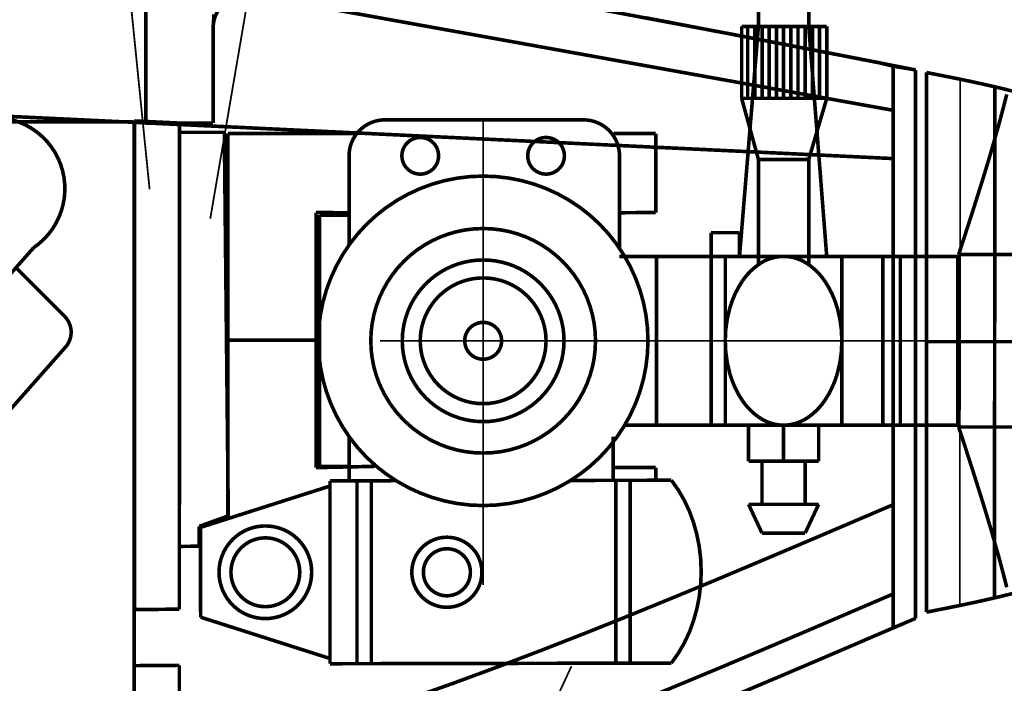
# Model space of a CAD drawing. Extents: x -1080 to 1070, y -166 to 202.
# Tile 13 of 24: x 59 to 127, y 25 to 71. Entities that reach past the tile are written whole.
import ezdxf

# ---------------------------------------------------------------- set-up
doc = ezdxf.new("R2010")
doc.units = 0
doc.header["$MEASUREMENT"] = 0
doc.linetypes.add('DOT', pattern=[0.25, 0, -0.25])
doc.layers.add('DEFAULT', color=7, linetype='CONTINUOUS')
doc.layers.add('LINE', color=7, linetype='CONTINUOUS')

# ---------------------------------------------------------------- blocks, each defined once
blk = doc.blocks.new('GROUP33')
at = {"layer": 'DEFAULT', "const_width": 0.01}
for points in [[(-4.9731, -0.8996), (-4.9731, 1.1931)], [(-4.9718, 1.1911), (-4.5968, 1.1911)]]:
    blk.add_lwpolyline(points, dxfattribs=at)
blk = doc.blocks.new('GROUP21')
at = {"layer": 'DEFAULT', "color": 1, "const_width": 0.01}
for points in [[(0.0301, 0.6897), (0.0405, 0.6493), (0.0512, 0.609), (0.0625, 0.5691), (0.0739, 0.529), (0.0859, 0.4891), (0.0981, 0.4489), (0.1108, 0.4088), (0.1236, 0.3682), (0.1368, 0.3273), (0.1502, 0.2858), (0.164, 0.2438)], [(-0.1639, 0.2438), (0.164, 0.2438)], [(0.164, -0.236), (0.164, 0.2438)], [(-0.1639, -0.236), (0.164, -0.236)], [(0.0301, -0.6819), (0.0405, -0.6415), (0.0512, -0.6012), (0.0625, -0.5613), (0.0739, -0.5212), (0.0859, -0.4813), (0.0981, -0.4411), (0.1108, -0.401), (0.1236, -0.3604), (0.1368, -0.3195), (0.1502, -0.278), (0.164, -0.236)]]:
    blk.add_lwpolyline(points, dxfattribs=at)
blk = doc.blocks.new('GROUP81')
at = {"layer": 'DEFAULT', "color": 1, "const_width": 0.01}
for points in [[(0.0905, 1.3549, 0.0879), (0.0291, 1.2381, 4.1463)], [(0.0292, 1.2381, 0.0788), (0.0075, 1.1005, 4.5475)], [(0.0076, 1.1005, 0.0788), (0.0291, 0.9628, 4.5378)], [(0.0292, 0.9628, 0.0879), (0.0903, 0.8461, 4.1429)], [(-0.2217, 0.693, 0.0675), (-0.2539, 0.6882, 0.0675), (-0.2837, 0.675, 2.3823)], [(-0.1596, 0.6751, 0.0675), (-0.1894, 0.6882, 0.0675), (-0.2217, 0.6929, 2.3878)], [(-0.2837, 0.6751, 0.0529), (-0.3127, 0.6523, 0.053), (-0.3363, 0.624, 2.8075)], [(-0.107, 0.6241, 0.053), (-0.1306, 0.6523, 0.053), (-0.1596, 0.675, 2.8015)], [(-0.3363, 0.6241, 0.0813), (-0.3715, 0.5478, 4.4615)], [(-0.0718, 0.5479, 0.0814), (-0.1069, 0.624, 4.4274)], [(-0.3715, 0.5479, 0.0697), (-0.3838, 0.4578, 5.0958)], [(-0.0595, 0.458, 0.0697), (-0.0718, 0.5478, 5.0815)], [(-0.3838, 0.4579, 0.0697), (-0.3715, 0.3679, 5.0827)], [(-0.0718, 0.368, 0.0697), (-0.0594, 0.4579, 5.0385)], [(-0.3715, 0.368, 0.0813), (-0.3363, 0.2917, 4.4274)], [(-0.107, 0.2918, 0.0814), (-0.0718, 0.3679, 4.4236)], [(-0.3363, 0.2918, 0.053), (-0.3127, 0.2635, 0.053), (-0.2837, 0.2407, 2.7698)], [(-0.1596, 0.2408, 0.0531), (-0.1306, 0.2634, 0.0531), (-0.107, 0.2917, 2.7774)], [(-0.2837, 0.2408, 0.0676), (-0.2538, 0.2276, 0.0677), (-0.2216, 0.2229, 2.3456)], [(-0.2216, 0.223, 0.0677), (-0.1894, 0.2276, 0.0678), (-0.1596, 0.2407, 2.3508)], [(0.2348, -0.0571, 0.0985), (0.2424, -0.0952, 0.0985), (0.264, -0.1276, 0.0984), (0.2964, -0.1493, 0.0983), (0.3346, -0.1569, 1.3358)], [(0.8872, -0.157, 0.0984), (0.9254, -0.1493, 0.0983), (0.9578, -0.1277, 0.0983), (0.9795, -0.0953, 0.0983), (0.9871, -0.0571, 1.338)]]:
    blk.add_lwpolyline(points, format="xyb", dxfattribs=at)
for points in [[(0.0905, 1.3549), (1.0401, 1.3567)], [(0.2051, 0.8477), (0.2051, 1.3567)], [(0.2451, 0.8477), (0.2451, 1.3567)], [(0.9251, 0.8477), (0.9251, 1.3567)], [(0.9651, 0.8477), (0.9651, 1.3567)], [(1.0401, 0.8477), (1.0401, 1.3567)], [(1.0401, 1.3422), (1.4, 1.2272)], [(1.4, 1.2272), (1.4001, 0.9772)], [(-0.3192, 0.9131), (-0.2817, 0.9931)], [(-0.2817, 0.9931), (-0.1617, 0.9931)], [(-0.1617, 0.9931), (-0.1242, 0.9131)], [(1.0401, 0.8622), (1.4001, 0.9772)], [(-0.3192, 0.9131), (-0.1242, 0.9131)], [(-0.2817, 0.7931), (-0.2817, 0.9131)], [(-0.1617, 0.7931), (-0.1617, 0.9131)], [(0.0905, 0.8461), (0.3706, 0.8465)], [(0.8561, 0.8473), (1.0401, 0.8477)], [(0.2523, 0.7247), (0.2523, 0.8423)], [(0.9871, 0.7246), (0.9871, 0.8422)], [(-0.3192, 0.7931), (-0.1242, 0.7931)], [(-0.3192, 0.6931), (-0.3192, 0.7931)], [(-0.2217, 0.6929), (-0.2217, 0.7931)], [(-0.1242, 0.6931), (-0.1242, 0.7931)], [(0.9871, 0.808), (1.0693, 0.808)], [(1.0693, 0.108), (1.0693, 0.808)], [(-0.7064, 0.2231), (-0.7064, 0.6931)], [(-0.7064, 0.6931), (0.2204, 0.6931)], [(-0.5464, 0.2231), (-0.5464, 0.6931)], [(-0.498, 0.2231), (-0.4978, 0.6931)], [(-0.3839, 0.458), (-0.3839, 0.6931)], [(-0.0596, 0.458), (-0.0596, 0.6931)], [(-0.0202, 0.2264), (-0.0202, 0.6931)], [(0.1322, 0.2264), (0.1322, 0.6931)], [(-0.3839, 0.2231), (-0.3839, 0.458)], [(-0.0596, 0.2231), (-0.0596, 0.458)], [(-0.2917, -0.0469), (-0.2917, 0.246)], [(-0.1517, -0.0469), (-0.1517, 0.246)], [(-0.7064, 0.2231), (0.2348, 0.2231)], [(-0.3417, 0.2231), (-0.2917, -0.4169)], [(-0.1517, -0.4169), (-0.0988, 0.2265)], [(-0.0988, 0.1571), (-0.0988, 0.2265)], [(-0.0202, 0.157), (-0.0202, 0.2264)], [(0.2348, -0.0571), (0.2348, 0.2004)], [(0.9871, -0.0571), (0.9871, 0.1913)], [(-0.0988, 0.1571), (-0.0202, 0.1571)], [(0.9871, 0.108), (1.0693, 0.108)], [(-0.3418, -0.2169), (-0.2917, -0.0469)], [(-0.2917, -0.0469), (-0.1517, -0.0469)], [(-0.1517, -0.0469), (-0.105, -0.2169)], [(0.3347, -0.157), (0.8872, -0.157)], [(-0.3418, -0.2169), (-0.105, -0.2169)], [(-0.3418, -0.4169), (-0.3418, -0.2169)], [(-0.3218, -0.4169), (-0.3218, -0.2169)], [(-0.3018, -0.4169), (-0.3018, -0.2169)], [(-0.2818, -0.4169), (-0.2818, -0.2169)], [(-0.2618, -0.4169), (-0.2618, -0.2169)], [(-0.2418, -0.4169), (-0.2418, -0.2169)], [(-0.2218, -0.4169), (-0.2218, -0.2169)], [(-0.2018, -0.4169), (-0.2018, -0.2169)], [(-0.1818, -0.4169), (-0.1818, -0.2169)], [(-0.1618, -0.4169), (-0.1618, -0.2169)], [(-0.1418, -0.4169), (-0.1418, -0.2169)], [(-0.1218, -0.4169), (-0.1218, -0.2169)], [(-0.105, -0.4169), (-0.105, -0.2169)], [(-0.3417, -0.4169), (-0.1049, -0.4169)], [(-0.2917, -0.6769), (-0.2917, -0.4169)], [(-0.1517, -0.6769), (-0.1517, -0.4169)]]:
    blk.add_lwpolyline(points, dxfattribs=at)
for points in [[(1.3489, 1.1022, 0.0984), (1.339, 1.1515, 0.0984), (1.3111, 1.1933, 0.0984), (1.2693, 1.2212, 0.0984), (1.2199, 1.2311, 0.0984), (1.1706, 1.2212, 0.0985), (1.1288, 1.1933, 0.0985), (1.1009, 1.1515, 0.0985), (1.0911, 1.1021, 0.0985), (1.1009, 1.0528, 0.0986), (1.1288, 1.011, 0.0986), (1.1706, 0.9831, 0.0986), (1.22, 0.9733, 0.0986), (1.2693, 0.9831, 0.0985), (1.3111, 1.011, 0.0985), (1.339, 1.0528, 0.0984)], [(0.8125, 1.1022, 0.0984), (0.805, 1.1395, 0.0984), (0.7839, 1.1711, 0.0984), (0.7523, 1.1922, 0.0984), (0.7149, 1.1997, 0.0984), (0.6776, 1.1922, 0.0985), (0.646, 1.1711, 0.0985), (0.6249, 1.1395, 0.0985), (0.6175, 1.1021, 0.0986), (0.6249, 1.0648, 0.0986), (0.646, 1.0332, 0.0986), (0.6776, 1.0121, 0.0985), (0.715, 1.0047, 0.0985), (0.7523, 1.0121, 0.0985), (0.7839, 1.0332, 0.0985), (0.805, 1.0648, 0.0984)], [(1.3157, 1.1022, 0.0984), (1.3084, 1.1388, 0.0984), (1.2876, 1.1698, 0.0984), (1.2566, 1.1906, 0.0984), (1.2199, 1.1979, 0.0985), (1.1833, 1.1906, 0.0985), (1.1523, 1.1698, 0.0984), (1.1315, 1.1388, 0.0985), (1.1243, 1.1021, 0.0986), (1.1315, 1.0655, 0.0986), (1.1523, 1.0345, 0.0986), (1.1833, 1.0137, 0.0986), (1.22, 1.0065, 0.0986), (1.2566, 1.0137, 0.0984), (1.2876, 1.0345, 0.0985), (1.3084, 1.0655, 0.0984)], [(0.7804, 1.1022, 0.0984), (0.7754, 1.1272, 0.0983), (0.7612, 1.1484, 0.0983), (0.74, 1.1626, 0.0983), (0.7149, 1.1676, 0.0984), (0.6899, 1.1626, 0.0984), (0.6687, 1.1484, 0.0985), (0.6545, 1.1272, 0.0985), (0.6496, 1.1021, 0.0986), (0.6545, 1.0771, 0.0987), (0.6687, 1.0559, 0.0987), (0.6899, 1.0417, 0.0986), (0.715, 1.0368, 0.0986), (0.74, 1.0417, 0.0985), (0.7612, 1.0559, 0.0984), (0.7754, 1.0771, 0.0984)], [(1.0726, 0.458, 0.0985), (1.0376, 0.6334, 0.0985), (0.9383, 0.7822, 0.0985), (0.7895, 0.8815, 0.0985), (0.614, 0.9165, 0.0985), (0.4386, 0.8815, 0.0985), (0.2898, 0.7822, 0.0985), (0.1905, 0.6334, 0.0985), (0.1556, 0.4579, 0.0985), (0.1905, 0.2825, 0.0985), (0.2898, 0.1337, 0.0985), (0.4386, 0.0344, 0.0985), (0.6141, -0.0004, 0.0985), (0.7895, 0.0344, 0.0985), (0.9383, 0.1337, 0.0985), (1.0376, 0.2825, 0.0985)], [(0.9266, 0.458, 0.0985), (0.9028, 0.5775, 0.0984), (0.835, 0.6789, 0.0984), (0.7336, 0.7467, 0.0985), (0.614, 0.7704, 0.0985), (0.4945, 0.7467, 0.0985), (0.3931, 0.6789, 0.0985), (0.3253, 0.5775, 0.0985), (0.3016, 0.4579, 0.0985), (0.3253, 0.3384, 0.0985), (0.3931, 0.237, 0.0985), (0.4945, 0.1692, 0.0985), (0.6141, 0.1455, 0.0985), (0.7336, 0.1692, 0.0985), (0.835, 0.237, 0.0985), (0.9028, 0.3384, 0.0985)], [(0.8391, 0.458, 0.0985), (0.8219, 0.5441, 0.0985), (0.7731, 0.617, 0.0985), (0.7002, 0.6658, 0.0984), (0.614, 0.683, 0.0985), (0.5279, 0.6658, 0.0985), (0.455, 0.617, 0.0985), (0.4062, 0.5441, 0.0985), (0.3891, 0.4579, 0.0985), (0.4062, 0.3718, 0.0985), (0.455, 0.2989, 0.0985), (0.5279, 0.2501, 0.0986), (0.6141, 0.233, 0.0985), (0.7002, 0.2501, 0.0985), (0.7731, 0.2989, 0.0985), (0.8219, 0.3718, 0.0984)], [(0.7891, 0.458, 0.0985), (0.7757, 0.5249, 0.0984), (0.7378, 0.5817, 0.0984), (0.681, 0.6196, 0.0984), (0.614, 0.633, 0.0984), (0.5471, 0.6196, 0.0985), (0.4903, 0.5817, 0.0985), (0.4524, 0.5249, 0.0985), (0.4391, 0.4579, 0.0985), (0.4524, 0.391, 0.0986), (0.4903, 0.3342, 0.0986), (0.5471, 0.2963, 0.0985), (0.6141, 0.283, 0.0985), (0.681, 0.2963, 0.0985), (0.7378, 0.3342, 0.0985), (0.7757, 0.391, 0.0985)], [(0.6654, 0.458, 0.0982), (0.6614, 0.4776, 0.0982), (0.6503, 0.4942, 0.0982), (0.6337, 0.5053, 0.0983), (0.614, 0.5093, 0.0983), (0.5944, 0.5053, 0.0984), (0.5778, 0.4942, 0.0985), (0.5667, 0.4776, 0.0986), (0.5628, 0.4579, 0.0987), (0.5667, 0.4383, 0.0987), (0.5778, 0.4217, 0.0987), (0.5944, 0.4106, 0.0986), (0.6141, 0.4067, 0.0987), (0.6337, 0.4106, 0.0985), (0.6503, 0.4217, 0.0984), (0.6614, 0.4383, 0.0984)], [(0.4901, -0.057, 0.0984), (0.4862, -0.0374, 0.0985), (0.4751, -0.0209, 0.0985), (0.4586, -0.0098, 0.0986), (0.439, -0.006, 0.0986), (0.4195, -0.0098, 0.0986), (0.403, -0.0209, 0.0986), (0.3919, -0.0374, 0.0986), (0.3881, -0.057, 0.0987), (0.3919, -0.0765, 0.0985), (0.403, -0.093, 0.0985), (0.4195, -0.1041, 0.0983), (0.4391, -0.1079, 0.0983), (0.4586, -0.1041, 0.0983), (0.4751, -0.093, 0.0983), (0.4862, -0.0765, 0.0983)], [(0.8401, -0.057, 0.0984), (0.8362, -0.0374, 0.0985), (0.8251, -0.0209, 0.0985), (0.8086, -0.0098, 0.0986), (0.789, -0.006, 0.0986), (0.7695, -0.0098, 0.0986), (0.753, -0.0209, 0.0986), (0.7419, -0.0374, 0.0986), (0.7381, -0.057, 0.0987), (0.7419, -0.0765, 0.0985), (0.753, -0.093, 0.0985), (0.7695, -0.1041, 0.0983), (0.7891, -0.1079, 0.0983), (0.8086, -0.1041, 0.0983), (0.8251, -0.093, 0.0983), (0.8362, -0.0765, 0.0983)]]:
    blk.add_lwpolyline(points, format="xyb", close=True, dxfattribs=at)
at = {"layer": 'DEFAULT', "color": 1, "linetype": 'DOT', "const_width": 0.005}
for points in [[(0.6141, -0.157), (0.6141, 1.1376)], [(-1.737, 0.458), (0.9008, 0.458)]]:
    blk.add_lwpolyline(points, dxfattribs=at)
at = {"layer": 'DEFAULT'}
blk.add_blockref('GROUP21', (-0.8726, 0.454), dxfattribs=at)
blk = doc.blocks.new('GROUP121')
at = {"layer": 'DEFAULT', "const_width": 0.01}
for points in [[(-0.9515, 1.324), (0.1192, 1.324)], [(-0.4558, 1.0791), (-0.4558, 1.324)], [(0.1192, 0.9644), (0.1192, 1.324)], [(-0.8108, 1.0791), (-0.1008, 1.0791)], [(-0.8108, 1.0791), (-0.8073, 0.9159)], [(-0.1015, 0.9887), (-0.1008, 1.0791)], [(-0.8108, 0.134), (-0.8108, 0.2512)], [(0.119, 0.134), (0.119, 0.2512)], [(-0.1015, 0.239), (-0.1008, 0.134)], [(-0.8505, 0.134), (-0.8108, 0.134)], [(-0.1008, 0.134), (0.119, 0.134)]]:
    blk.add_lwpolyline(points, dxfattribs=at)
at = {"layer": 'DEFAULT', "rotation": 90}
blk.add_blockref('GROUP81', (0.0001, 0), dxfattribs=at)
blk = doc.blocks.new('GROUP131')
at = {"layer": 'DEFAULT'}
blk.add_blockref('GROUP121', (0, 0), dxfattribs=at)
blk = doc.blocks.new('GROUP14')
at = {"layer": 'DEFAULT', "color": 1, "const_width": 0.01}
for points in [[(-0.79, 0.751), (-0.7734, 0.7477)], [(-0.79, -0.751), (-0.79, 0.751)], [(-0.7734, 0.7477), (-0.7572, 0.7445)], [(-0.7572, 0.7445), (-0.7412, 0.7412)], [(-0.7412, 0.7412), (-0.7254, 0.7382)], [(-0.7254, 0.7382), (-0.7097, 0.7349)], [(-0.7097, 0.7349), (-0.6942, 0.7318)], [(-0.6942, 0.7318), (-0.6788, 0.7285)], [(-0.6788, 0.7285), (-0.6635, 0.7254)], [(-0.6635, 0.7254), (-0.6479, 0.7219)], [(-0.6479, 0.7219), (-0.6326, 0.7186)], [(-0.6326, 0.7186), (-0.6171, 0.715)], [(-0.6171, 0.715), (-0.6017, 0.7116)], [(-0.6017, 0.7116), (-0.5859, 0.7078)], [(-0.6008, -0.7105), (-0.5995, 0.7118)], [(-0.5859, 0.7078), (-0.5702, 0.7041)], [(-0.5702, 0.7041), (-0.5541, 0.7)], [(-0.5541, 0.7), (-0.538, 0.696)], [(-0.538, 0.696), (-0.5213, 0.6915)], [(-0.5213, 0.6915), (-0.505, 0.6871)], [(-0.505, 0.6871), (-0.489, 0.6826)], [(-0.489, 0.6826), (-0.4732, 0.6781)], [(-0.4732, 0.6781), (-0.4575, 0.6734)], [(-0.4575, 0.6734), (-0.442, 0.6689)], [(-0.442, 0.6689), (-0.4267, 0.6641)], [(-0.4267, 0.6641), (-0.4114, 0.6596)], [(-0.4114, 0.6596), (-0.396, 0.6547)], [(-0.396, 0.6547), (-0.3807, 0.6499)], [(-0.3807, 0.6499), (-0.3652, 0.645)], [(-0.3652, 0.645), (-0.3498, 0.6402)], [(-0.3498, 0.6402), (-0.334, 0.6351)], [(-0.334, 0.6351), (-0.3182, 0.6301)], [(-0.3182, 0.6301), (-0.3021, 0.625)], [(-0.3021, 0.625), (-0.286, 0.62)], [(-0.286, 0.62), (-0.2694, 0.6148)], [(-0.2694, 0.6148), (-0.2532, 0.6098)], [(-0.2532, 0.6098), (-0.2371, 0.605)], [(-0.2371, 0.605), (-0.2213, 0.6003)], [(-0.2213, 0.6003), (-0.2054, 0.5955)], [(-0.2054, 0.5955), (-0.1898, 0.5909)], [(-0.1898, 0.5909), (-0.1742, 0.5861)], [(-0.1742, 0.5861), (-0.1589, 0.5816)], [(-0.1589, 0.5816), (-0.1433, 0.5766)], [(-0.1433, 0.5766), (-0.1279, 0.5717)], [(-0.1279, 0.5717), (-0.1123, 0.5666)], [(-0.1123, 0.5666), (-0.097, 0.5614)], [(-0.097, 0.5614), (-0.0813, 0.5558)], [(-0.0813, 0.5558), (-0.0657, 0.55)], [(-0.0657, 0.55), (-0.0498, 0.5439)], [(-0.0498, 0.5439), (-0.034, 0.5375)], [(-0.034, 0.5375), (-0.0007, 0.5235)], [(-0.0007, 0.5235), (0.0319, 0.5098)], [(0.0319, 0.5098), (0.0642, 0.4963)], [(0.0642, 0.4963), (0.0962, 0.4829)], [(0.0962, 0.4829), (0.1277, 0.4694)], [(0.1277, 0.4694), (0.1591, 0.4561)], [(0.1591, 0.4561), (0.1902, 0.4425)], [(0.1902, 0.4425), (0.2213, 0.4289)], [(0.2213, 0.4289), (0.252, 0.4149)], [(0.252, 0.4149), (0.2829, 0.4007)], [(0.2829, 0.4007), (0.3137, 0.3862)], [(0.3137, 0.3862), (0.3446, 0.3713)], [(0.3446, 0.3713), (0.3755, 0.3559)], [(0.3755, 0.3559), (0.4067, 0.34)], [(0.4067, 0.34), (0.4381, 0.3235)], [(0.4381, 0.3235), (0.47, 0.3065)], [(0.47, 0.3065), (0.4876, 0.2966)], [(0.4876, 0.2966), (0.5048, 0.2867)], [(0.5048, 0.2867), (0.5217, 0.2766)], [(0.5217, 0.2766), (0.5384, 0.2666)], [(0.5384, 0.2666), (0.5547, 0.2562)], [(0.5547, 0.2562), (0.5708, 0.2458)], [(0.5708, 0.2458), (0.5865, 0.2351)], [(0.5865, 0.2351), (0.6023, 0.2243)], [(0.6023, 0.2243), (0.6175, 0.213)], [(0.6175, 0.213), (0.6328, 0.2015)], [(0.6328, 0.2015), (0.6478, 0.1897)], [(0.6478, 0.1897), (0.6629, 0.1776)], [(0.6629, 0.1776), (0.6776, 0.165)], [(0.6776, 0.165), (0.6925, 0.1521)], [(0.6925, 0.1521), (0.7072, 0.1388)], [(0.7072, 0.1388), (0.722, 0.125)], [(0.722, 0.125), (0.7285, 0.1184)], [(0.7285, 0.1184), (0.7351, 0.1117)], [(0.7351, 0.1117), (0.7414, 0.1048)], [(0.7414, 0.1048), (0.7476, 0.0979)], [(0.7476, 0.0979), (0.7534, 0.0906)], [(0.7534, 0.0906), (0.7591, 0.0833)], [(0.7591, 0.0833), (0.7644, 0.0758)], [(0.7644, 0.0758), (0.7694, 0.0682)], [(0.7694, 0.0682), (0.7738, 0.0602)], [(0.7738, 0.0602), (0.7778, 0.0522)], [(0.7778, 0.0522), (0.7813, 0.0439)], [(0.7813, 0.0439), (0.7843, 0.0356)], [(0.7843, 0.0356), (0.7866, 0.0269)], [(0.7866, 0.0269), (0.7884, 0.0181)], [(0.7884, 0.0181), (0.7895, 0.0091)], [(0.7895, 0.0091), (0.79, 0)], [(0.7895, -0.0091), (0.79, 0)], [(0.7843, -0.0356), (0.7866, -0.0269)], [(0.7866, -0.0269), (0.7884, -0.0181)], [(0.7884, -0.0181), (0.7895, -0.0091)], [(0.7738, -0.0602), (0.7778, -0.0522)], [(0.7778, -0.0522), (0.7813, -0.0439)], [(0.7813, -0.0439), (0.7843, -0.0356)], [(0.7534, -0.0906), (0.7591, -0.0833)], [(0.7591, -0.0833), (0.7644, -0.0758)], [(0.7644, -0.0758), (0.7694, -0.0682)], [(0.7694, -0.0682), (0.7738, -0.0602)], [(0.7285, -0.1184), (0.7351, -0.1117)], [(0.7351, -0.1117), (0.7414, -0.1048)], [(0.7414, -0.1048), (0.7476, -0.0979)], [(0.7476, -0.0979), (0.7534, -0.0906)], [(0.6924, -0.152), (0.7071, -0.1387)], [(0.7071, -0.1387), (0.722, -0.125)], [(0.722, -0.125), (0.7285, -0.1184)], [(0.6628, -0.1775), (0.6775, -0.1649)], [(0.6775, -0.1649), (0.6924, -0.152)], [(0.6327, -0.2015), (0.6477, -0.1896)], [(0.6477, -0.1896), (0.6628, -0.1775)], [(0.6022, -0.2243), (0.6174, -0.213)], [(0.6174, -0.213), (0.6327, -0.2015)], [(0.5547, -0.2562), (0.5708, -0.2458)], [(0.5708, -0.2458), (0.5865, -0.2351)], [(0.5865, -0.2351), (0.6022, -0.2243)], [(0.5048, -0.2867), (0.5217, -0.2766)], [(0.5217, -0.2766), (0.5384, -0.2666)], [(0.5384, -0.2666), (0.5547, -0.2562)], [(0.47, -0.3065), (0.4876, -0.2966)], [(0.4876, -0.2966), (0.5048, -0.2867)], [(0.4067, -0.34), (0.4381, -0.3235)], [(0.4381, -0.3235), (0.47, -0.3065)], [(0.3445, -0.3713), (0.3754, -0.3559)], [(0.3754, -0.3559), (0.4067, -0.34)], [(0.2828, -0.4007), (0.3136, -0.3862)], [(0.3136, -0.3862), (0.3445, -0.3713)], [(0.2213, -0.4289), (0.2519, -0.4149)], [(0.2519, -0.4149), (0.2828, -0.4007)], [(0.1592, -0.4561), (0.1902, -0.4425)], [(0.1902, -0.4425), (0.2213, -0.4289)], [(0.0963, -0.4831), (0.1278, -0.4696)], [(0.1278, -0.4696), (0.1592, -0.4561)], [(0.032, -0.5099), (0.0643, -0.4964)], [(0.0643, -0.4964), (0.0963, -0.4831)], [(-0.034, -0.5375), (-0.0007, -0.5236)], [(-0.0007, -0.5236), (0.032, -0.5099)], [(-0.0813, -0.5557), (-0.0657, -0.5499)], [(-0.0657, -0.5499), (-0.0498, -0.5438)], [(-0.0498, -0.5438), (-0.034, -0.5375)], [(-0.1589, -0.5816), (-0.1433, -0.5766)], [(-0.1433, -0.5766), (-0.1279, -0.5717)], [(-0.1279, -0.5717), (-0.1123, -0.5665)], [(-0.1123, -0.5665), (-0.097, -0.5613)], [(-0.097, -0.5613), (-0.0813, -0.5557)], [(-0.2531, -0.6098), (-0.237, -0.605)], [(-0.237, -0.605), (-0.2212, -0.6003)], [(-0.2212, -0.6003), (-0.2054, -0.5955)], [(-0.2054, -0.5955), (-0.1898, -0.5909)], [(-0.1898, -0.5909), (-0.1742, -0.5861)], [(-0.1742, -0.5861), (-0.1589, -0.5816)], [(-0.334, -0.635), (-0.3182, -0.63)], [(-0.3182, -0.63), (-0.3021, -0.6249)], [(-0.3021, -0.6249), (-0.286, -0.62)], [(-0.286, -0.62), (-0.2694, -0.6148)], [(-0.2694, -0.6148), (-0.2531, -0.6098)], [(-0.4267, -0.6641), (-0.4114, -0.6596)], [(-0.4114, -0.6596), (-0.396, -0.6546)], [(-0.396, -0.6546), (-0.3807, -0.6498)], [(-0.3807, -0.6498), (-0.3652, -0.6449)], [(-0.3652, -0.6449), (-0.3498, -0.6401)], [(-0.3498, -0.6401), (-0.334, -0.635)], [(-0.5213, -0.6915), (-0.505, -0.6871)], [(-0.505, -0.6871), (-0.489, -0.6826)], [(-0.489, -0.6826), (-0.4732, -0.6782)], [(-0.4732, -0.6782), (-0.4575, -0.6734)], [(-0.4575, -0.6734), (-0.442, -0.6689)], [(-0.442, -0.6689), (-0.4267, -0.6641)], [(-0.6326, -0.7186), (-0.6171, -0.715)], [(-0.6171, -0.715), (-0.6017, -0.7115)], [(-0.6017, -0.7115), (-0.5859, -0.7077)], [(-0.5859, -0.7077), (-0.5702, -0.704)], [(-0.5702, -0.704), (-0.5541, -0.7)], [(-0.5541, -0.7), (-0.538, -0.696)], [(-0.538, -0.696), (-0.5213, -0.6915)], [(-0.7734, -0.7477), (-0.7572, -0.7445)], [(-0.7572, -0.7445), (-0.7412, -0.7412)], [(-0.7412, -0.7412), (-0.7254, -0.7382)], [(-0.7254, -0.7382), (-0.7097, -0.7349)], [(-0.7097, -0.7349), (-0.6942, -0.7318)], [(-0.6942, -0.7318), (-0.6788, -0.7285)], [(-0.6788, -0.7285), (-0.6635, -0.7254)], [(-0.6635, -0.7254), (-0.6479, -0.7219)], [(-0.6479, -0.7219), (-0.6326, -0.7186)], [(-0.79, -0.751), (-0.7734, -0.7477)]]:
    blk.add_lwpolyline(points, dxfattribs=at)
at = {"layer": 'DEFAULT', "color": 1, "linetype": 'DOT', "const_width": 0.005}
for points in [[(-0.6973, -0.7312), (-0.696, 0.7339)], [(-0.79, 0), (0.79, 0)]]:
    blk.add_lwpolyline(points, dxfattribs=at)
blk = doc.blocks.new('GROUP16')
at = {"layer": 'DEFAULT', "rotation": 90}
blk.add_blockref('GROUP131', (-0.3995, -0.0001), dxfattribs=at)
at = {"layer": 'DEFAULT'}
blk.add_blockref('GROUP14', (1.0096, -0.4622), dxfattribs=at)
blk = doc.blocks.new('GROUP02')
at = {"layer": 'DEFAULT', "color": 5, "const_width": 0.01}
for points in [[(-0.3821, 0.7175, 0.0984), (-0.4299, 0.7079, 0.0983), (-0.4704, 0.6809, 0.0983), (-0.4975, 0.6404, 0.0984), (-0.507, 0.5926, 1.3382)], [(0.163, 0.5926, 0.0984), (0.1534, 0.6404, 0.0983), (0.1264, 0.6809, 0.0983), (0.0859, 0.708, 0.0984), (0.0381, 0.7175, 1.3382)], [(-1.0871, 0.5175, 0.0984), (-1.1827, 0.4984, 0.0984), (-1.2638, 0.4443, 0.0985), (-1.318, 0.3632, 0.0984), (-1.337, 0.2676, 1.3365)], [(0.5376, 0.433, 0.0707), (0.484, 0.4786, 0.0707), (0.4199, 0.5076, 0.0707), (0.3503, 0.5175, 1.6514)], [(0.8073, 0.5043, 0.0817), (0.7915, 0.5171, 0.0817), (0.7725, 0.5242, 0.0818), (0.7522, 0.5248, 0.0818), (0.7328, 0.5189, 0.0819), (0.7163, 0.507, 1.2747)], [(1.3187, -0.1634, 0.0945), (1.3318, -0.144, 0.0945), (1.337, -0.1211, 0.0946), (1.3333, -0.098, 0.0946), (1.3214, -0.0778, 1.3414)], [(1.1021, -0.7161, 0.0945), (1.1761, -0.7092, 0.0945), (1.2425, -0.6755, 0.0945), (1.2918, -0.6198, 0.0945), (1.3171, -0.5498, 0.0946), (1.3148, -0.4754, 0.0946), (1.2853, -0.4071, 0.0946), (1.2327, -0.3545, 1.2103)], [(-1.337, -0.4676, 0.0984), (-1.3179, -0.5632, 0.0984), (-1.2637, -0.6442, 0.0984), (-1.1827, -0.6983, 0.0984), (-1.087, -0.7174, 1.3354)]]:
    blk.add_lwpolyline(points, format="xyb", dxfattribs=at)
for points in [[(-0.3821, 0.7175), (0.0381, 0.7175)], [(-0.507, 0.5175), (-0.507, 0.5926)], [(0.163, 0.5175), (0.163, 0.5926)], [(-1.0871, 0.5175), (0.3503, 0.5175)], [(0.5867, 0.3773), (0.7163, 0.5071)], [(0.8073, 0.5043), (1.3214, -0.0779)], [(0.5376, 0.433), (1.2328, -0.3546)], [(-1.337, -0.4676), (-1.337, 0.2676)], [(0.8852, 0.0392), (1.0619, 0.216)], [(1.1835, -0.2987), (1.3187, -0.1634)], [(-1.0871, -0.7175), (1.121, -0.7176)]]:
    blk.add_lwpolyline(points, dxfattribs=at)
blk = doc.blocks.new('GROUP26')
at = {"layer": 'DEFAULT'}
for points, const_width in [([(8.934, 1.9828), (9.0729, 0.6074)], 0.005), ([(9.2417, 0.5256), (9.4833, 1.9376)], 0.005), ([(11.2015, 0.9402), (11.1991, 0.9405), (11.1967, 0.941), (11.1943, 0.9413), (11.1921, 0.9419), (11.1897, 0.9422), (11.1876, 0.9428), (11.1852, 0.9431), (11.1831, 0.9437), (11.1807, 0.944), (11.1786, 0.9446), (11.1762, 0.9449), (11.1741, 0.9455), (11.1717, 0.9458), (11.1695, 0.9464), (11.1671, 0.9468), (11.165, 0.9474), (11.1626, 0.9477), (11.1605, 0.948), (11.1584, 0.9483), (11.1563, 0.9489), (11.1542, 0.9492), (11.1521, 0.9497), (11.15, 0.95), (11.1481, 0.9506), (11.146, 0.9509), (11.1439, 0.9513), (11.1418, 0.9516), (11.1397, 0.9522), (11.1376, 0.9525), (11.1355, 0.9531), (11.1334, 0.9534), (11.1313, 0.954), (11.1292, 0.9543), (11.1274, 0.9546), (11.1254, 0.9549), (11.1236, 0.9554), (11.1217, 0.9557), (11.1199, 0.956), (11.1181, 0.9563), (11.1163, 0.9569), (11.1142, 0.9572), (11.1124, 0.9575), (11.1106, 0.9578), (11.1088, 0.9584), (11.1068, 0.9587), (11.105, 0.959), (11.1031, 0.9593), (11.1013, 0.9599), (11.0988, 0.9602), (11.0964, 0.9607), (11.094, 0.961), (11.0917, 0.9616), (11.0893, 0.9619), (11.0871, 0.9625), (11.0847, 0.9628), (11.0826, 0.9634), (11.0802, 0.9637), (11.0779, 0.9643), (11.0755, 0.9646), (11.0734, 0.9652), (11.071, 0.9655), (11.0686, 0.9661), (11.0662, 0.9665), (11.064, 0.9671), (11.0618, 0.9674), (11.0597, 0.9677), (11.0576, 0.968), (11.0555, 0.9686), (11.0534, 0.9689), (11.0513, 0.9695), (11.0492, 0.9698), (11.0474, 0.9704), (11.0453, 0.9707), (11.0432, 0.971), (11.0411, 0.9713), (11.0393, 0.9719), (11.0372, 0.9722), (11.0351, 0.9728), (11.033, 0.9731), (11.031, 0.9737), (11.0288, 0.974), (11.0267, 0.9743), (11.0246, 0.9746), (11.0225, 0.9752), (11.0204, 0.9755), (11.0183, 0.9759), (11.0162, 0.9762), (11.0144, 0.9768), (11.0123, 0.9771), (11.0102, 0.9774), (11.0081, 0.9777), (11.0062, 0.9783), (11.0041, 0.9786), (11.002, 0.9791), (10.9999, 0.9794), (10.9979, 0.98), (10.9957, 0.9803), (10.9936, 0.9806), (10.9915, 0.9809), (10.9895, 0.9815), (10.9874, 0.9818), (10.9855, 0.9822), (10.9834, 0.9825), (10.9816, 0.9831), (10.9795, 0.9834), (10.9774, 0.9837), (10.9753, 0.984), (10.9735, 0.9846), (10.9714, 0.9849), (10.9694, 0.9855), (10.9673, 0.9858), (10.9654, 0.9864), (10.9627, 0.9867), (10.9602, 0.9873), (10.9576, 0.9876), (10.9552, 0.9882), (10.9528, 0.9885), (10.9504, 0.9891), (10.948, 0.9895), (10.9456, 0.9901), (10.9431, 0.9904), (10.9407, 0.991), (10.9383, 0.9913), (10.9359, 0.9919), (10.9332, 0.9922), (10.9308, 0.9928), (10.9283, 0.9932), (10.9259, 0.9938), (10.9232, 0.9941), (10.9208, 0.9947), (10.9184, 0.995), (10.916, 0.9956), (10.9136, 0.9959), (10.9112, 0.9965), (10.9088, 0.9968), (10.9066, 0.9974), (10.9042, 0.9977), (10.9018, 0.9983), (10.8994, 0.9986), (10.8972, 0.9992), (10.8947, 0.9995), (10.8923, 1.0001), (10.8899, 1.0007), (10.8875, 1.0013), (10.8853, 1.0016), (10.8832, 1.0019), (10.8811, 1.0022), (10.8791, 1.0028), (10.877, 1.0031), (10.8751, 1.0035), (10.873, 1.0038), (10.8712, 1.0044), (10.8691, 1.0047), (10.867, 1.005), (10.8649, 1.0053), (10.8631, 1.0059), (10.861, 1.0062), (10.859, 1.0067), (10.8569, 1.007), (10.855, 1.0076), (10.8529, 1.0079), (10.8511, 1.0082), (10.8493, 1.0085), (10.8475, 1.0088), (10.8457, 1.0091), (10.8439, 1.0094), (10.8421, 1.0097), (10.8405, 1.0103), (10.8387, 1.0106), (10.8369, 1.0109), (10.8351, 1.0112), (10.8333, 1.0118), (10.8315, 1.0121), (10.8297, 1.0124), (10.8279, 1.0127), (10.8261, 1.0133), (10.8237, 1.0136), (10.8213, 1.014), (10.8189, 1.0143), (10.8167, 1.0149), (10.8143, 1.0152), (10.8122, 1.0158), (10.8098, 1.0161), (10.8077, 1.0167), (10.8053, 1.017), (10.8032, 1.0176), (10.8008, 1.0179), (10.7987, 1.0185), (10.7963, 1.0188), (10.7941, 1.0194), (10.7917, 1.0197), (10.7896, 1.0203), (10.7875, 1.0206), (10.7854, 1.0209), (10.7833, 1.0212), (10.7814, 1.0218), (10.7793, 1.0221), (10.7775, 1.0224), (10.7754, 1.0227), (10.7736, 1.0233), (10.7715, 1.0236), (10.7696, 1.0239), (10.7675, 1.0242), (10.7657, 1.0248), (10.7636, 1.0251), (10.7616, 1.0257), (10.7595, 1.026), (10.7576, 1.0266), (10.7552, 1.0269), (10.7531, 1.0272), (10.751, 1.0275), (10.7489, 1.0281), (10.7468, 1.0284), (10.7447, 1.0288), (10.7426, 1.0291), (10.7407, 1.0297), (10.7386, 1.03), (10.7365, 1.0303), (10.7344, 1.0306), (10.7323, 1.0312), (10.7302, 1.0315), (10.7281, 1.0321), (10.726, 1.0324), (10.7239, 1.033), (10.7218, 1.0333), (10.7199, 1.0336), (10.7179, 1.0339), (10.7161, 1.0343), (10.7142, 1.0346), (10.7124, 1.0349), (10.7106, 1.0352), (10.7088, 1.0358), (10.7068, 1.0361), (10.705, 1.0364), (10.7032, 1.0367), (10.7014, 1.0373), (10.6994, 1.0376), (10.6976, 1.0379), (10.6957, 1.0382), (10.6939, 1.0388), (10.6912, 1.0391), (10.6888, 1.0397), (10.6863, 1.04), (10.6839, 1.0406), (10.6815, 1.0409), (10.6791, 1.0415), (10.6767, 1.0418), (10.6745, 1.0424), (10.6721, 1.0427), (10.6697, 1.0433), (10.6673, 1.0436), (10.6649, 1.0442), (10.6624, 1.0445), (10.66, 1.0451), (10.6576, 1.0455), (10.6552, 1.0461), (10.6528, 1.0464), (10.6506, 1.0467), (10.6482, 1.047), (10.6461, 1.0476), (10.6438, 1.0479), (10.6417, 1.0485), (10.6396, 1.0488), (10.6375, 1.0494), (10.6351, 1.0497), (10.633, 1.0502), (10.6309, 1.0505), (10.6288, 1.0511), (10.6264, 1.0514), (10.6243, 1.052), (10.6221, 1.0523), (10.62, 1.0529), (10.6179, 1.0532), (10.6158, 1.0535), (10.6137, 1.0538), (10.6117, 1.0544), (10.6096, 1.0547), (10.6078, 1.055), (10.6057, 1.0553), (10.6039, 1.0559), (10.6018, 1.0562), (10.5999, 1.0565), (10.5978, 1.0568), (10.596, 1.0574), (10.5939, 1.0577), (10.5919, 1.0582), (10.5898, 1.0585), (10.5879, 1.0591), (10.5855, 1.0594), (10.5831, 1.0598), (10.5807, 1.0601), (10.5785, 1.0607), (10.5761, 1.061), (10.574, 1.0616), (10.5716, 1.0619), (10.5695, 1.0625), (10.5671, 1.0628), (10.5649, 1.0634), (10.5625, 1.0637), (10.5604, 1.0643), (10.558, 1.0646), (10.5558, 1.0652), (10.5534, 1.0655), (10.5512, 1.0661), (10.5488, 1.0664), (10.5464, 1.0667), (10.544, 1.067), (10.5419, 1.0676), (10.5395, 1.0679), (10.5374, 1.0685), (10.5352, 1.0688), (10.5331, 1.0694), (10.5307, 1.0697), (10.5286, 1.0703), (10.5262, 1.0706), (10.5241, 1.0712), (10.5217, 1.0715), (10.5195, 1.0721), (10.5171, 1.0724), (10.515, 1.073), (10.5129, 1.0733), (10.5108, 1.0736), (10.5087, 1.0739), (10.5068, 1.0745), (10.5047, 1.0748), (10.5029, 1.0751), (10.5008, 1.0754), (10.499, 1.076), (10.4969, 1.0763), (10.4951, 1.0766), (10.493, 1.0769), (10.4912, 1.0775), (10.4891, 1.0778), (10.4871, 1.0782), (10.485, 1.0785), (10.4832, 1.0791), (10.4811, 1.0794), (10.479, 1.0797), (10.4769, 1.08), (10.475, 1.0806), (10.4729, 1.0809), (10.471, 1.0812), (10.4689, 1.0815), (10.4671, 1.0821), (10.465, 1.0824), (10.4631, 1.0827), (10.461, 1.083), (10.4592, 1.0836), (10.4571, 1.0839), (10.4551, 1.0842), (10.453, 1.0845)], 0.01), ([(9.3601, 1.1482), (11.1412, 0.8272)], 0.01), ([(11.1412, 0.8272), (9.3601, 1.1482)], 0.01), ([(10.2196, 1.128), (10.6939, 1.0388)], 0.01), ([(9.0621, 0.7916), (9.0621, 1.1082)], 0.01), ([(9.0621, 0.7916), (9.0621, 1.1082)], 0.01), ([(9.2519, 1.0944), (9.2497, 1.0559)], 0.01), ([(9.2497, 0.7916), (9.2497, 1.0559)], 0.01), ([(9.2497, 1.0559), (9.2497, 0.7916)], 0.01), ([(10.6939, 1.0388), (11.1013, 0.9599)], 0.01), ([(11.1013, 0.9599), (11.1413, 0.95)], 0.01), ([(11.1413, 0.95), (11.1412, 0.8272)], 0.01), ([(11.1413, 0.95), (11.1414, -0.6136)], 0.01), ([(11.1413, 0.95), (11.2039, 0.9397)], 0.01), ([(11.1414, -0.6136), (11.1413, 0.95)], 0.01), ([(11.2039, -0.5866), (11.2039, 0.9397)], 0.01), ([(11.2039, 0.9397), (11.2039, -0.5866)], 0.01), ([(9.0306, -0.5622), (9.0307, 0.7977)], 0.01), ([(9.0306, -0.5622), (9.0307, 0.7977)], 0.01), ([(9.0307, 0.7977), (9.1559, 0.7916)], 0.01), ([(9.2497, 0.7916), (9.0621, 0.7916)], 0.01), ([(9.1559, 0.7916), (9.1557, -0.5612)], 0.01), ([(9.1557, -0.3864), (9.1559, 0.7659)], 0.01), ([(9.1559, 0.7659), (9.2808, 0.766)], 0.01), ([(9.1559, 0.7659), (9.2808, 0.766)], 0.01), ([(9.2808, 0.766), (9.2919, -0.3016)], 0.01), ([(11.1403, -0.2709), (11.0135, -0.325), (10.8887, -0.3783), (10.7653, -0.4305), (10.6432, -0.4819), (10.5219, -0.5321), (10.4012, -0.5813), (10.2808, -0.6295), (10.1604, -0.6766), (10.0394, -0.7225), (9.9178, -0.7673), (9.7951, -0.8108), (9.6713, -0.8534), (9.5456, -0.8945), (9.418, -0.9347), (9.2881, -0.9734), (9.1557, -1.0111), (9.0153, -1.0485), (8.8768, -1.0835), (8.7396, -1.1161), (8.6037, -1.1467)], 0.01), ([(9.2919, -0.3016), (9.2111, -0.3307)], 0.01), ([(9.2111, -0.3307), (9.2103, -0.386)], 0.01), ([(9.2103, -0.386), (9.1557, -0.3864)], 0.01), ([(9.1557, -0.3864), (9.2165, -0.3863)], 0.01), ([(11.1392, -0.5198), (11.0125, -0.5741), (10.8877, -0.6276), (10.7644, -0.68), (10.6425, -0.7314), (10.5213, -0.7817), (10.4007, -0.831), (10.2804, -0.8793), (10.16, -0.9265), (10.0391, -0.9724), (9.9175, -1.0172), (9.7949, -1.0607), (9.6711, -1.1033), (9.5454, -1.1444), (9.4179, -1.1846), (9.288, -1.2234), (9.1557, -1.2611), (9.0154, -1.2985), (8.8769, -1.3335), (8.7397, -1.3661), (8.6038, -1.3966)], 0.01), ([(9.1557, -0.5612), (9.0306, -0.5622)], 0.01), ([(9.0306, -0.5622), (9.1557, -0.5613)], 0.01), ([(11.2039, -0.5866), (11.073, -0.6427), (10.9442, -0.698), (10.8169, -0.7522), (10.6909, -0.8054), (10.5657, -0.8575), (10.4412, -0.9086), (10.317, -0.9586), (10.1927, -1.0075), (10.0679, -1.0551), (9.9424, -1.1016), (9.8158, -1.1469), (9.6879, -1.191), (9.5581, -1.2337), (9.4264, -1.2754), (9.2923, -1.3157), (9.1557, -1.3549), (9.0153, -1.3922), (8.8768, -1.4267), (8.7395, -1.4585), (8.6035, -1.4879)], 0.01), ([(11.2039, -0.5866), (11.1414, -0.6136)], 0.01), ([(9.0305, -0.7184), (9.1557, -0.7175)], 0.01), ([(9.0305, -0.7184), (9.0307, -1.2878)], 0.01), ([(9.0307, -1.2878), (9.0305, -0.7184)], 0.01), ([(9.0306, -0.7184), (9.1557, -0.7175)], 0.01), ([(9.1557, -0.7175), (9.1557, -1.2611)], 0.01), ([(9.9114, -1.4407), (10.2465, -0.7201)], 0.005)]:
    blk.add_lwpolyline(points, dxfattribs=dict(at, const_width=const_width))
at = {"layer": 'DEFAULT', "const_width": 0.01}
blk.add_lwpolyline([(9.3601, 1.1482, 0.0876), (9.3274, 1.1483, 0.0877), (9.2967, 1.1372, 0.0876), (9.2717, 1.1162, 0.0876), (9.2553, 1.088, 0.0877), (9.2497, 1.0558, 1.2657)], format="xyb", dxfattribs=at)
at = {"layer": 'DEFAULT', "color": 1}
blk.add_point((11.2039, -0.5866), dxfattribs=at)
at = {"layer": 'LINE', "const_width": 0.01}
for points in [[(3.2492, 1.0697), (11.1413, 0.6929)], [(9.1557, -0.5612), (9.1559, 0.7916)], [(9.1557, -1.2611), (9.1557, -0.7175)]]:
    blk.add_lwpolyline(points, dxfattribs=at)
at = {"layer": 'DEFAULT', "rotation": 359.9998}
blk.add_blockref('GROUP16', (11.0144, 0.6437), dxfattribs=at)
at = {"layer": 'DEFAULT', "xscale": -1}
for name, p, rotation in [('GROUP33', (4.0569, -0.3963), 359.9998), ('GROUP02', (7.5177, 0.0905), 179.9998)]:
    blk.add_blockref(name, p, dxfattribs=dict(at, rotation=rotation))

msp = doc.modelspace()

# ---------------------------------------------------------------- block references
at = {"layer": 'DEFAULT', "xscale": 25, "yscale": 25, "zscale": 25}
msp.add_blockref('GROUP26', (-159.13, 43.943), dxfattribs=at)

doc.saveas('drawing.dxf')
